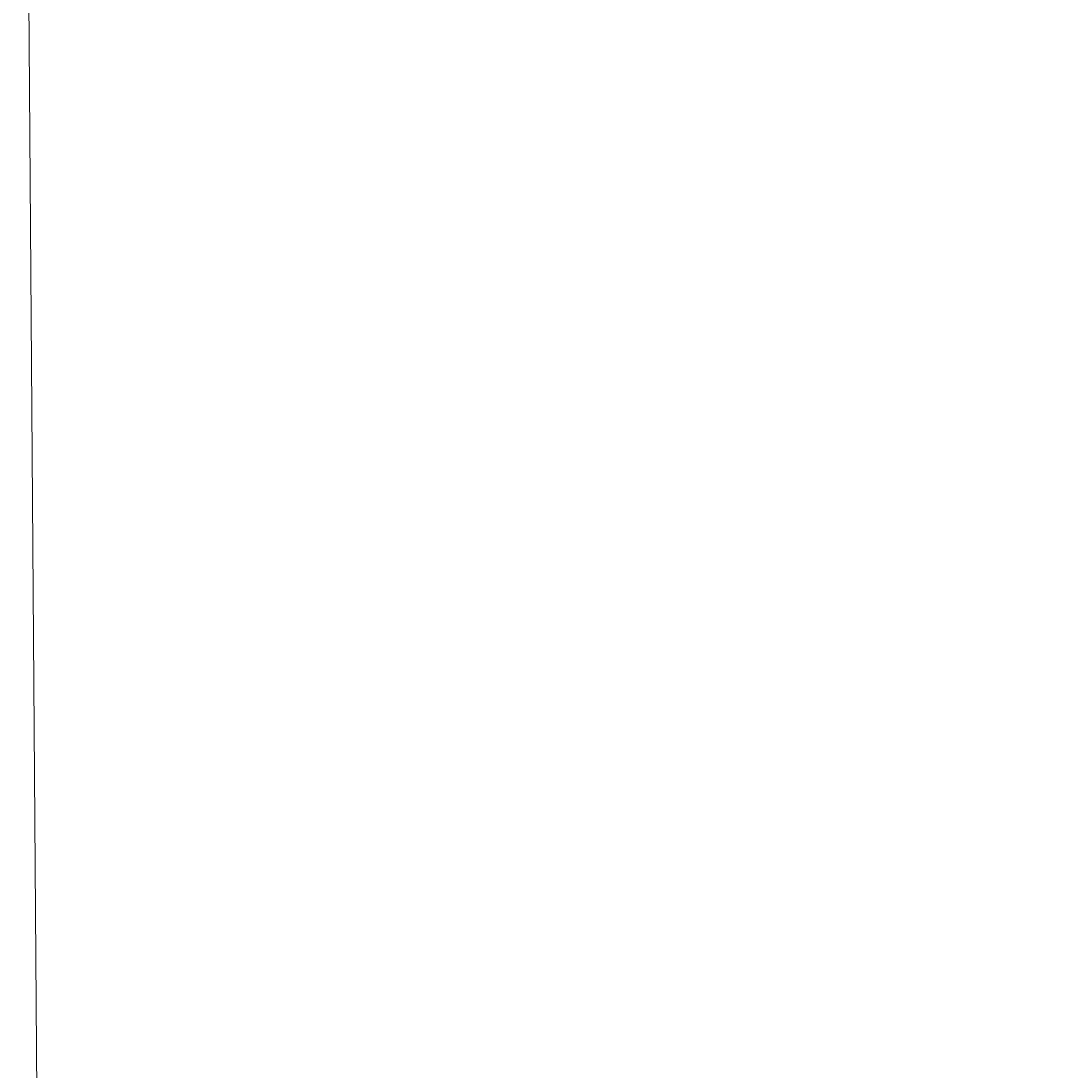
# Model space of a CAD drawing. Header units: feet. Extents: x 2273742 to 4547652, y 16435 to 1005370.
# Tile 8 of 15: x 2273824 to 2274297, y 501925 to 502409. Entities that reach past the tile are written whole.
import ezdxf

# ---------------------------------------------------------------- set-up
doc = ezdxf.new("R2010")
doc.units = ezdxf.units.FT
doc.header["$LTSCALE"] = 5
doc.header["$MEASUREMENT"] = 0
doc.layers.get('0').update_dxf_attribs({"lineweight": 15, "true_color": 0xc2ced6})
doc.layers.get('Defpoints').update_dxf_attribs({"lineweight": 15})
doc.layers.add('0_Xref', color=7, linetype='Continuous', lineweight=15)
doc.styles.add('P_Slanted - Normal Fixed Spacing', font='calibrii.ttf', dxfattribs={"height": 0.14})
doc.dimstyles.new('P_Dec-2 Masked Slanted', dxfattribs={"dimtxt": 0.14, "dimasz": 0.14, "dimexe": 0.21, "dimexo": 0.21, "dimgap": 0.0625, "dimtad": 1, "dimzin": 3, "dimdsep": 46, "dimtxsty": 'P_Slanted - Normal Fixed Spacing', "dimblk": 'Dim1', "dimcen": 0.035, "dimclrd": 95, "dimclre": 95, "dimclrt": 7, "dimaunit": 1, "dimadec": 3, "dimazin": 2, "dimtfac": 1, "dimtix": 1, "dimtmove": 1, "dimatfit": 3, "dimldrblk": 'Dim1', "dimfxl": 1, "dimtfill": 1, "dimtolj": 1, "dimtzin": 0, "dimlwd": 15, "dimlwe": 15, "dimarcsym": 0})

# ---------------------------------------------------------------- blocks, each defined once
blk = doc.blocks.new('Dim1')
h = blk.add_hatch(color=4)
h.dxf.hatch_style = 1
h.paths.add_polyline_path([(0, 0), (-1, -0.2), (-1, 0.2)])
at = {"color": 4}
blk.add_lwpolyline([(0, 0), (-1, -0.2), (-1, 0.2), (0, 0)], dxfattribs=at)
blk = doc.blocks.new('*D1309')
at = {"layer": '0_Xref', "color": 95, "linetype": 'Continuous', "lineweight": 15, "transparency": 16777216}
for p, q in [((4547652.03, 1005363.93), (4547651.99, 1005369.56)), ((2275579.65, 259558.23), (4547652.03, 1005363.93)), ((2273824.68, 502681.61), (2273826.4, 502681.62)), ((2273825.35, 502680.91), (2277333.94, 16435.56)), ((2277333.28, 16434.85), (2277335, 16434.86))]:
    blk.add_line(p, q, dxfattribs=at)
at = {"layer": 'Defpoints', "color": 0, "transparency": 16777216}
for p in [(2273823.63, 502681.6), (2277332.23, 16434.84), (2277333.95, 16434.86)]:
    blk.add_point(p, dxfattribs=at)
at = {"layer": '0_Xref', "color": 95, "lineweight": 15, "transparency": 16777216, "xscale": 0.7000000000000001, "yscale": 0.7000000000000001, "zscale": 0.7000000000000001}
for p, rotation in [((2273825.35, 502681.61), 90.41342087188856), ((2277333.95, 16434.86), 270.4134208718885)]:
    blk.add_blockref('Dim1', p, dxfattribs=dict(at, rotation=rotation))
at = {"layer": '0_Xref', "color": 7, "transparency": 16777216, "insert": (4547651.34, 1005366.74), "char_height": 0.7, "attachment_point": 5, "rotation": 270.4134, "style": 'P_Slanted - Normal Fixed Spacing', "bg_fill": 3, "box_fill_scale": 1.25, "bg_fill_color": 256, "bg_fill_true_color": 13158600, "bg_fill_transparency": 0}
blk.add_mtext("\\A1;486259.41'", dxfattribs=at)

msp = doc.modelspace()

# ---------------------------------------------------------------- dimensions: what is measured, and where the dimension line sits
at = {"layer": '0_Xref'}
dim = msp.add_linear_dim(base=(2277333.947, 16434.856), p1=(2273823.628, 502681.598), p2=(2277332.23, 16434.844), angle=270.41342, dimstyle='P_Dec-2 Masked Slanted', override={"dimtad": 4, "dimpost": "'"}, dxfattribs=at)
dim.commit()
dim.dimension.update_dxf_attribs({"geometry": '*D1309', "text_midpoint": (4547652.027, 1005364.241), "dimtype": 161})

doc.saveas('drawing.dxf')
